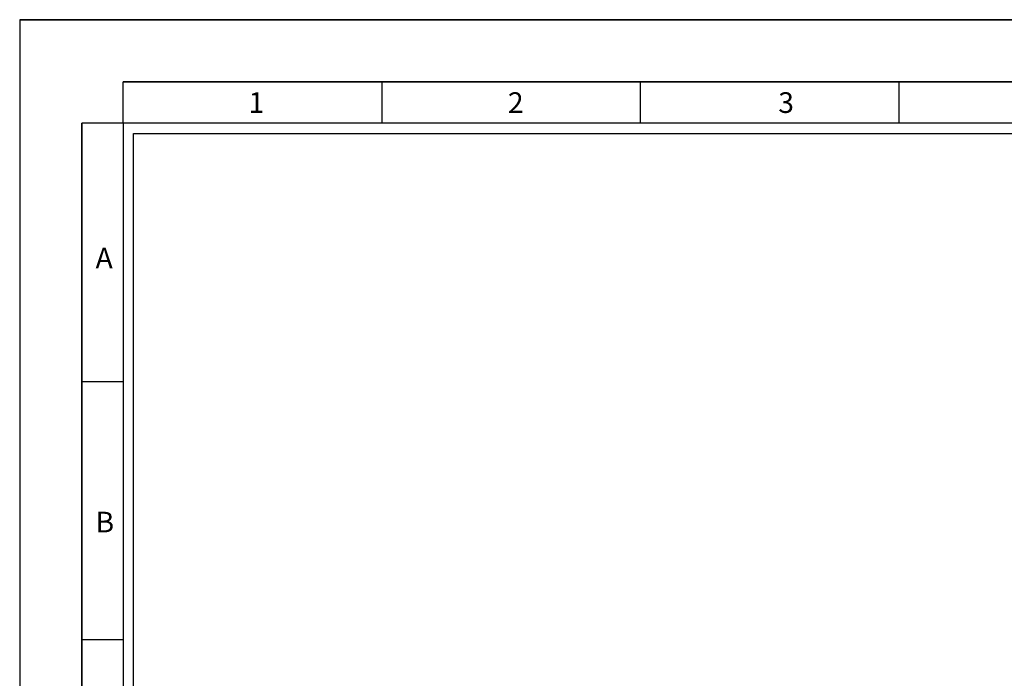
# Model space of a CAD drawing. Header units: millimetres. Extents: x -559 to 10735, y -2326 to 222.
# Tile 133 of 256: x 2144 to 2162, y -1729 to -1717. Entities that reach past the tile are written whole.
import ezdxf

# ---------------------------------------------------------------- set-up
doc = ezdxf.new("R2010")
doc.units = ezdxf.units.MM
doc.header["$LTSCALE"] = 4
doc.layers.add('Modelo', color=251, linetype='Continuous')

msp = doc.modelspace()

# ---------------------------------------------------------------- linework, layer by layer
at = {"layer": 'Modelo'}
for p, q in [((2143.954, -1716.639), (2200.685, -1716.639)), ((2193.618, -1717.785), (2145.864, -1717.785)), ((2145.864, -1718.549), (2145.864, -1717.785)), ((2145.864, -1717.785), (2155.415, -1717.785)), ((2150.639, -1717.785), (2150.639, -1718.549)), ((2155.415, -1718.549), (2155.415, -1717.785)), ((2155.415, -1717.785), (2164.966, -1717.785)), ((2160.19, -1717.785), (2160.19, -1718.549)), ((2145.1, -1747.201), (2145.1, -1718.549)), ((2145.864, -1718.549), (2145.1, -1718.549)), ((2145.1, -1718.549), (2145.1, -1728.1)), ((2145.1, -1723.324), (2145.864, -1723.324)), ((2145.864, -1728.1), (2145.1, -1728.1)), ((2145.1, -1728.1), (2145.1, -1737.651))]:
    msp.add_line(p, q, dxfattribs=at)
for points in [[(2143.954, -1756.752), (2200.685, -1756.752), (2200.685, -1716.639), (2143.954, -1716.639)], [(2145.864, -1754.842), (2198.775, -1754.842), (2198.775, -1718.549), (2145.864, -1718.549)], [(2198.584, -1754.651), (2146.055, -1754.651), (2146.055, -1718.74), (2198.584, -1718.74)]]:
    msp.add_lwpolyline(points, close=True, dxfattribs=at)

# ---------------------------------------------------------------- texts
at = {"layer": 'Modelo', "char_height": 0.382, "attachment_point": 1}
for s, insert in [('1', (2148.179, -1717.98)), ('2', (2152.969, -1717.98)), ('3', (2157.961, -1717.98)), ('A', (2145.355, -1720.852)), ('B', (2145.355, -1725.731))]:
    msp.add_mtext_dynamic_manual_height_columns(s, width=5.24484, gutter_width=1.91, heights=[0], dxfattribs=dict(at, insert=insert))

doc.saveas('drawing.dxf')
